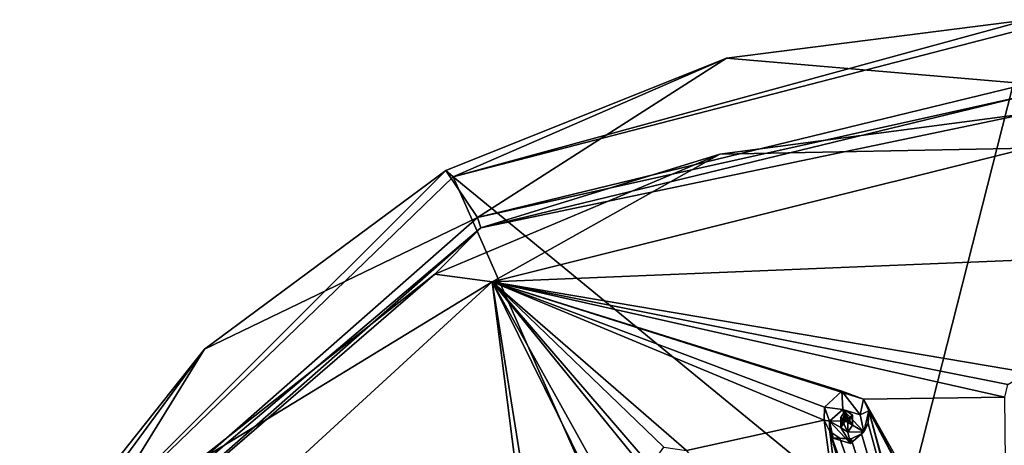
# Model space of a CAD drawing. Header units: millimetres. Extents: x -145 to 248, y -150 to 247.
# Tile 164 of 174: x 158 to 199, y 230 to 247. Entities that reach past the tile are written whole.
import ezdxf

# ---------------------------------------------------------------- set-up
doc = ezdxf.new("R2010")
doc.units = ezdxf.units.MM
doc.header["$LTSCALE"] = 65.185185
for name, color, linetype in [('1569', 7, 'CONTINUOUS'), ('1570', 7, 'CONTINUOUS'), ('1586', 7, 'CONTINUOUS'), ('1606', 7, 'CONTINUOUS'), ('1620', 7, 'CONTINUOUS'), ('1647', 7, 'CONTINUOUS'), ('1648', 7, 'CONTINUOUS'), ('1802', 7, 'CONTINUOUS'), ('1803', 7, 'CONTINUOUS'), ('1804', 7, 'CONTINUOUS'), ('1805', 7, 'CONTINUOUS'), ('1806', 7, 'CONTINUOUS')]:
    doc.layers.add(name, color=color, linetype=linetype)

msp = doc.modelspace()

# ---------------------------------------------------------------- linework, layer by layer
at = {"layer": '1569', "linetype": 'CONTINUOUS'}
for points in [[(176.055, 240.808, -26.448), (200, 247.005, -24.787), (194.563, 225.642, -38.048), (176.055, 240.808, -26.448)], [(194.563, 225.642, -38.048), (200, 247.005, -24.787), (205.437, 225.642, -38.048), (194.563, 225.642, -38.048)], [(158.526, 223.876, -30.985), (176.055, 240.808, -26.448), (184.765, 221.084, -39.269), (158.526, 223.876, -30.985)], [(184.765, 221.084, -39.269), (176.055, 240.808, -26.448), (194.563, 225.642, -38.048), (184.765, 221.084, -39.269)]]:
    msp.add_3dface(points, dxfattribs=at)
at = {"layer": '1570', "linetype": 'CONTINUOUS'}
for points in [[(187.447, 245.759, -24.168), (200, 244.679, -13.753), (200, 247.355, -23.74), (187.447, 245.759, -24.168)], [(175.75, 241.079, -25.422), (177.076, 239.116, -15.243), (187.447, 245.759, -24.168), (175.75, 241.079, -25.422)], [(177.076, 239.116, -15.243), (200, 244.679, -13.753), (187.447, 245.759, -24.168), (177.076, 239.116, -15.243)], [(165.705, 233.634, -27.417), (177.076, 239.116, -15.243), (175.75, 241.079, -25.422), (165.705, 233.634, -27.417)], [(159.597, 223.748, -19.361), (177.076, 239.116, -15.243), (165.705, 233.634, -27.417), (159.597, 223.748, -19.361)], [(157.998, 223.932, -30.017), (159.597, 223.748, -19.361), (165.705, 233.634, -27.417), (157.998, 223.932, -30.017)]]:
    msp.add_3dface(points, dxfattribs=at)
at = {"layer": '1586', "linetype": 'CONTINUOUS'}
for points in [[(187.17, 241.749, -13.502), (200, 242.006, -13.434), (200, 243.454, -13.045), (187.17, 241.749, -13.502)], [(175.293, 236.759, -14.839), (177.69, 236.43, -14.928), (187.17, 241.749, -13.502), (175.293, 236.759, -14.839)], [(177.69, 236.43, -14.928), (200, 242.006, -13.434), (187.17, 241.749, -13.502), (177.69, 236.43, -14.928)], [(165.253, 228.856, -16.957), (177.69, 236.43, -14.928), (175.293, 236.759, -14.839), (165.253, 228.856, -16.957)], [(160.979, 221.102, -19.035), (177.69, 236.43, -14.928), (165.253, 228.856, -16.957), (160.979, 221.102, -19.035)]]:
    msp.add_3dface(points, dxfattribs=at)
at = {"layer": '1606', "linetype": 'CONTINUOUS'}
for points in [[(200, 247.005, -24.787), (176.055, 240.808, -26.448), (200, 247.355, -23.74), (200, 247.005, -24.787)], [(176.055, 240.808, -26.448), (187.447, 245.759, -24.168), (200, 247.355, -23.74), (176.055, 240.808, -26.448)], [(176.055, 240.808, -26.448), (175.75, 241.079, -25.422), (187.447, 245.759, -24.168), (176.055, 240.808, -26.448)], [(176.055, 240.808, -26.448), (158.526, 223.876, -30.985), (175.75, 241.079, -25.422), (176.055, 240.808, -26.448)], [(158.526, 223.876, -30.985), (165.705, 233.634, -27.417), (175.75, 241.079, -25.422), (158.526, 223.876, -30.985)], [(158.526, 223.876, -30.985), (157.998, 223.932, -30.017), (165.705, 233.634, -27.417), (158.526, 223.876, -30.985)]]:
    msp.add_3dface(points, dxfattribs=at)
at = {"layer": '1620', "linetype": 'CONTINUOUS'}
for points in [[(200, 244.679, -13.753), (177.076, 239.116, -15.243), (200, 244.213, -13.145), (200, 244.679, -13.753)], [(177.076, 239.116, -15.243), (177.215, 238.684, -14.627), (200, 244.213, -13.145), (177.076, 239.116, -15.243)], [(177.215, 238.684, -14.627), (200, 243.454, -13.045), (200, 244.213, -13.145), (177.215, 238.684, -14.627)], [(187.17, 241.749, -13.502), (200, 243.454, -13.045), (177.215, 238.684, -14.627), (187.17, 241.749, -13.502)], [(175.293, 236.759, -14.839), (187.17, 241.749, -13.502), (177.215, 238.684, -14.627), (175.293, 236.759, -14.839)], [(177.076, 239.116, -15.243), (159.597, 223.748, -19.361), (177.215, 238.684, -14.627), (177.076, 239.116, -15.243)], [(159.597, 223.748, -19.361), (159.841, 223.408, -18.72), (177.215, 238.684, -14.627), (159.597, 223.748, -19.361)], [(159.841, 223.408, -18.72), (175.293, 236.759, -14.839), (177.215, 238.684, -14.627), (159.841, 223.408, -18.72)], [(165.253, 228.856, -16.957), (175.293, 236.759, -14.839), (159.841, 223.408, -18.72), (165.253, 228.856, -16.957)]]:
    msp.add_3dface(points, dxfattribs=at)
at = {"layer": '1647', "linetype": 'CONTINUOUS'}
for points in [[(200, 242.006, -13.434), (177.69, 236.43, -14.928), (200, 237.344, -12.753), (200, 242.006, -13.434)], [(200, 237.344, -12.753), (177.69, 236.43, -14.928), (200, 232.658, -12.271), (200, 237.344, -12.753)], [(177.69, 236.43, -14.928), (160.979, 221.102, -19.035), (179.038, 225.839, -13.927), (177.69, 236.43, -14.928)], [(200, 232.658, -12.271), (177.69, 236.43, -14.928), (199.174, 232.159, -12.234), (200, 232.658, -12.271)], [(199.174, 232.159, -12.234), (177.69, 236.43, -14.928), (199.043, 231.634, -12.196), (199.174, 232.159, -12.234)], [(199.043, 231.634, -12.196), (177.69, 236.43, -14.928), (193.156, 231.548, -12.398), (199.043, 231.634, -12.196)], [(177.69, 236.43, -14.928), (197.513, 200.835, -14.31), (184.36, 228.227, -13.109), (177.69, 236.43, -14.928)], [(197.513, 200.835, -14.31), (177.69, 236.43, -14.928), (191.971, 207.522, -13.381), (197.513, 200.835, -14.31)], [(179.437, 225.481, -13.845), (177.69, 236.43, -14.928), (179.038, 225.839, -13.927), (179.437, 225.481, -13.845)], [(177.69, 236.43, -14.928), (179.437, 225.481, -13.845), (191.971, 207.522, -13.381), (177.69, 236.43, -14.928)], [(185.787, 229.41, -12.971), (177.69, 236.43, -14.928), (184.84, 229.546, -13.105), (185.787, 229.41, -12.971)], [(177.69, 236.43, -14.928), (185.787, 229.41, -12.971), (191.516, 230.676, -12.453), (177.69, 236.43, -14.928)], [(184.84, 229.546, -13.105), (177.69, 236.43, -14.928), (184.278, 228.762, -13.144), (184.84, 229.546, -13.105)], [(184.278, 228.762, -13.144), (177.69, 236.43, -14.928), (184.36, 228.227, -13.109), (184.278, 228.762, -13.144)], [(193.156, 231.548, -12.398), (177.69, 236.43, -14.928), (192.251, 231.872, -12.481), (193.156, 231.548, -12.398)], [(192.251, 231.872, -12.481), (177.69, 236.43, -14.928), (191.541, 231.216, -12.487), (192.251, 231.872, -12.481)], [(191.541, 231.216, -12.487), (177.69, 236.43, -14.928), (191.516, 230.676, -12.453), (191.541, 231.216, -12.487)], [(199.157, 220.912, -11.942), (199.043, 231.634, -12.196), (193.156, 231.548, -12.398), (199.157, 220.912, -11.942)], [(199.029, 220.399, -11.957), (199.157, 220.912, -11.942), (193.156, 231.548, -12.398), (199.029, 220.399, -11.957)], [(193.389, 231.06, -12.35), (199.029, 220.399, -11.957), (193.156, 231.548, -12.398), (193.389, 231.06, -12.35)], [(193.353, 230.528, -12.318), (199.027, 209.737, -12.788), (193.389, 231.06, -12.35), (193.353, 230.528, -12.318)], [(199.149, 210.238, -12.724), (199.029, 220.399, -11.957), (193.389, 231.06, -12.35), (199.149, 210.238, -12.724)], [(199.027, 209.737, -12.788), (199.149, 210.238, -12.724), (193.389, 231.06, -12.35), (199.027, 209.737, -12.788)], [(191.516, 230.676, -12.453), (185.787, 229.41, -12.971), (193.04, 219.483, -12.203), (191.516, 230.676, -12.453)], [(191.754, 230.2, -12.406), (191.516, 230.676, -12.453), (193.04, 219.483, -12.203), (191.754, 230.2, -12.406)], [(200, 201.313, -14.182), (199.027, 209.737, -12.788), (191.754, 230.2, -12.406), (200, 201.313, -14.182)], [(191.754, 230.2, -12.406), (199.027, 209.737, -12.788), (192.169, 229.92, -12.359), (191.754, 230.2, -12.406)], [(200, 201.313, -14.182), (191.754, 230.2, -12.406), (193.04, 219.483, -12.203), (200, 201.313, -14.182)], [(193.079, 230.107, -12.309), (199.027, 209.737, -12.788), (193.353, 230.528, -12.318), (193.079, 230.107, -12.309)], [(199.027, 209.737, -12.788), (192.649, 229.888, -12.324), (192.169, 229.92, -12.359), (199.027, 209.737, -12.788)], [(192.649, 229.888, -12.324), (199.027, 209.737, -12.788), (193.079, 230.107, -12.309), (192.649, 229.888, -12.324)]]:
    msp.add_3dface(points, dxfattribs=at)
at = {"layer": '1648', "color": 7, "linetype": 'CONTINUOUS', "true_color": 0xe0e6ed}
for points in [[(192.511, 230.577, -12.375), (192.407, 231.094, -12.415), (192.214, 230.785, -12.408), (192.511, 230.577, -12.375)], [(192.703, 230.885, -12.381), (192.407, 231.094, -12.415), (192.511, 230.577, -12.375), (192.703, 230.885, -12.381)]]:
    msp.add_3dface(points, dxfattribs=at)
at = {"layer": '1802', "linetype": 'CONTINUOUS'}
for points in [[(193.156, 231.548, -12.398), (192.251, 231.872, -12.481), (193.016, 230.894, -10.673), (193.156, 231.548, -12.398)], [(193.016, 230.894, -10.673), (192.251, 231.872, -12.481), (192.303, 231.118, -10.613), (193.016, 230.894, -10.673)], [(193.389, 231.06, -12.35), (193.156, 231.548, -12.398), (193.016, 230.894, -10.673), (193.389, 231.06, -12.35)], [(193.172, 230.185, -10.863), (193.389, 231.06, -12.35), (193.016, 230.894, -10.673), (193.172, 230.185, -10.863)], [(193.353, 230.528, -12.318), (193.389, 231.06, -12.35), (193.172, 230.185, -10.863), (193.353, 230.528, -12.318)], [(192.614, 229.701, -10.993), (193.079, 230.107, -12.309), (193.172, 230.185, -10.863), (192.614, 229.701, -10.993)], [(193.079, 230.107, -12.309), (193.353, 230.528, -12.318), (193.172, 230.185, -10.863), (193.079, 230.107, -12.309)], [(192.649, 229.888, -12.324), (193.079, 230.107, -12.309), (192.614, 229.701, -10.993), (192.649, 229.888, -12.324)]]:
    msp.add_3dface(points, dxfattribs=at)
at = {"layer": '1803', "linetype": 'CONTINUOUS'}
for points in [[(192.303, 231.118, -10.613), (191.745, 230.633, -10.743), (192.407, 230.645, -10.739), (192.303, 231.118, -10.613)], [(193.172, 230.185, -10.863), (193.016, 230.894, -10.673), (192.303, 231.118, -10.613), (193.172, 230.185, -10.863)], [(193.172, 230.185, -10.863), (192.303, 231.118, -10.613), (192.703, 230.459, -10.789), (193.172, 230.185, -10.863)], [(192.303, 231.118, -10.613), (192.407, 230.645, -10.739), (192.703, 230.459, -10.789), (192.303, 231.118, -10.613)], [(192.407, 230.645, -10.739), (191.745, 230.633, -10.743), (192.214, 230.359, -10.816), (192.407, 230.645, -10.739)], [(191.901, 229.924, -10.933), (192.614, 229.701, -10.993), (191.745, 230.633, -10.743), (191.901, 229.924, -10.933)], [(191.745, 230.633, -10.743), (192.614, 229.701, -10.993), (192.214, 230.359, -10.816), (191.745, 230.633, -10.743)], [(192.214, 230.359, -10.816), (192.614, 229.701, -10.993), (192.511, 230.173, -10.866), (192.214, 230.359, -10.816)], [(192.511, 230.173, -10.866), (193.172, 230.185, -10.863), (192.703, 230.459, -10.789), (192.511, 230.173, -10.866)], [(192.614, 229.701, -10.993), (193.172, 230.185, -10.863), (192.511, 230.173, -10.866), (192.614, 229.701, -10.993)]]:
    msp.add_3dface(points, dxfattribs=at)
at = {"layer": '1804', "linetype": 'CONTINUOUS'}
for points in [[(192.407, 231.094, -12.415), (192.703, 230.885, -12.381), (192.407, 230.645, -10.739), (192.407, 231.094, -12.415)], [(192.407, 230.645, -10.739), (192.703, 230.885, -12.381), (192.703, 230.459, -10.789), (192.407, 230.645, -10.739)], [(192.703, 230.885, -12.381), (192.511, 230.577, -12.375), (192.703, 230.459, -10.789), (192.703, 230.885, -12.381)], [(192.511, 230.577, -12.375), (192.511, 230.173, -10.866), (192.703, 230.459, -10.789), (192.511, 230.577, -12.375)]]:
    msp.add_3dface(points, dxfattribs=at)
at = {"layer": '1805', "linetype": 'CONTINUOUS'}
for points in [[(192.251, 231.872, -12.481), (191.541, 231.216, -12.487), (192.303, 231.118, -10.613), (192.251, 231.872, -12.481)], [(191.541, 231.216, -12.487), (191.516, 230.676, -12.453), (191.745, 230.633, -10.743), (191.541, 231.216, -12.487)], [(192.303, 231.118, -10.613), (191.541, 231.216, -12.487), (191.745, 230.633, -10.743), (192.303, 231.118, -10.613)], [(191.516, 230.676, -12.453), (191.754, 230.2, -12.406), (191.745, 230.633, -10.743), (191.516, 230.676, -12.453)], [(191.754, 230.2, -12.406), (191.901, 229.924, -10.933), (191.745, 230.633, -10.743), (191.754, 230.2, -12.406)], [(191.754, 230.2, -12.406), (192.169, 229.92, -12.359), (191.901, 229.924, -10.933), (191.754, 230.2, -12.406)], [(192.169, 229.92, -12.359), (192.649, 229.888, -12.324), (191.901, 229.924, -10.933), (192.169, 229.92, -12.359)], [(192.649, 229.888, -12.324), (192.614, 229.701, -10.993), (191.901, 229.924, -10.933), (192.649, 229.888, -12.324)]]:
    msp.add_3dface(points, dxfattribs=at)
at = {"layer": '1806', "linetype": 'CONTINUOUS'}
for points in [[(192.214, 230.785, -12.408), (192.407, 231.094, -12.415), (192.214, 230.359, -10.816), (192.214, 230.785, -12.408)], [(192.407, 231.094, -12.415), (192.407, 230.645, -10.739), (192.214, 230.359, -10.816), (192.407, 231.094, -12.415)], [(192.511, 230.577, -12.375), (192.214, 230.785, -12.408), (192.511, 230.173, -10.866), (192.511, 230.577, -12.375)], [(192.214, 230.785, -12.408), (192.214, 230.359, -10.816), (192.511, 230.173, -10.866), (192.214, 230.785, -12.408)]]:
    msp.add_3dface(points, dxfattribs=at)

doc.saveas('drawing.dxf')
